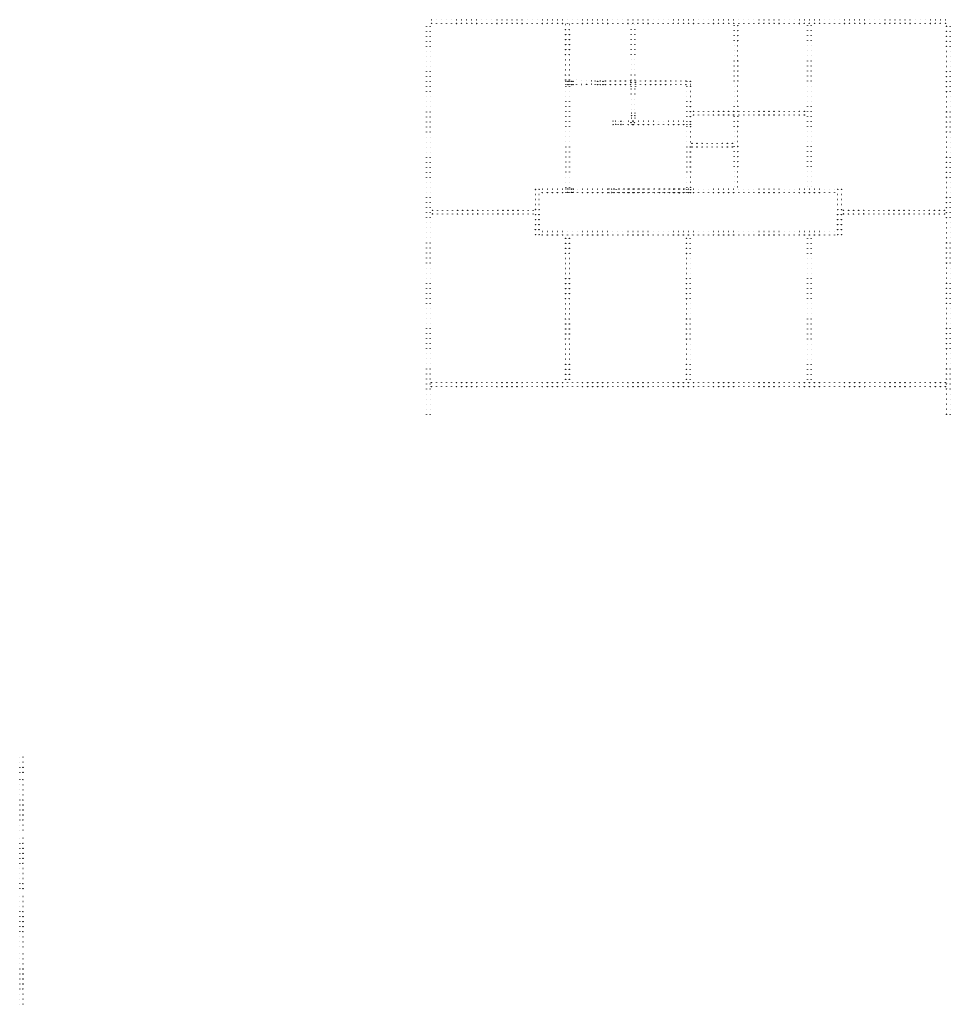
# Model space of a CAD drawing. Header units: millimetres. Extents: x 2694 to 13045, y 509 to 5574.
# Tile 13 of 13: x 8428 to 13045, y 689 to 5574. Entities that reach past the tile are written whole.
import ezdxf

# ---------------------------------------------------------------- set-up
doc = ezdxf.new("R2010")
doc.units = ezdxf.units.MM
doc.header["$LTSCALE"] = 25
doc.layers.add('BZ_P_prz', color=4, linetype='Continuous')

# ---------------------------------------------------------------- blocks, each defined once
blk = doc.blocks.new('PRET3')
blk.add_hatch(color=0).paths.add_polyline_path([(0.5, 0, 1), (-0.5, 0, 1)])
at = {"color": 0}
blk.add_circle((0, 0), 0.5, dxfattribs=at)

msp = doc.modelspace()

# ---------------------------------------------------------------- block references
at = {"layer": 'BZ_P_prz'}
for p in [(10470.44, 5573.77), (10495.44, 5573.77), (10520.44, 5573.77), (10545.44, 5573.77), (10570.44, 5573.77), (10595.44, 5573.77), (10620.44, 5573.77), (10645.44, 5573.77), (10670.44, 5573.77), (10695.44, 5573.77), (10720.44, 5573.77), (10745.44, 5573.77), (10770.44, 5573.77), (10795.44, 5573.77), (10820.44, 5573.77), (10845.44, 5573.77), (10870.44, 5573.77), (10895.44, 5573.77), (10920.44, 5573.77), (10945.44, 5573.77), (10970.44, 5573.77), (10995.44, 5573.77), (11020.44, 5573.77), (11045.44, 5573.77), (11070.44, 5573.77), (11095.44, 5573.77), (11120.44, 5573.77), (11145.44, 5573.77), (11170.44, 5573.77), (11195.44, 5573.77), (11220.44, 5573.77), (11245.44, 5573.77), (11270.44, 5573.77), (11295.44, 5573.77), (11320.44, 5573.77), (11345.44, 5573.77), (11370.44, 5573.77), (11395.44, 5573.77), (11420.44, 5573.77), (11445.44, 5573.77), (11470.44, 5573.77), (11495.44, 5573.77), (11520.44, 5573.77), (11545.44, 5573.77), (11570.44, 5573.77), (11595.44, 5573.77), (11620.44, 5573.77), (11645.44, 5573.77), (11670.44, 5573.77), (11695.44, 5573.77), (11720.44, 5573.77), (11745.44, 5573.77), (11770.44, 5573.77), (11795.44, 5573.77), (11820.44, 5573.77), (11845.44, 5573.77), (11870.44, 5573.77), (11895.44, 5573.77), (11920.44, 5573.77), (11945.44, 5573.77), (11970.44, 5573.77), (11995.44, 5573.77), (12020.44, 5573.77), (12045.44, 5573.77), (12070.44, 5573.77), (12095.44, 5573.77), (12120.44, 5573.77), (12145.44, 5573.77), (12170.44, 5573.77), (12195.44, 5573.77), (12220.44, 5573.77), (12245.44, 5573.77), (12270.44, 5573.77), (12295.44, 5573.77), (12320.44, 5573.77), (12345.44, 5573.77), (12370.44, 5573.77), (12395.44, 5573.77), (12420.44, 5573.77), (12445.44, 5573.77), (12470.44, 5573.77), (12495.44, 5573.77), (12520.44, 5573.77), (12545.44, 5573.77), (12570.44, 5573.77), (12595.44, 5573.77), (12620.44, 5573.77), (12645.44, 5573.77), (12670.44, 5573.77), (12695.44, 5573.77), (12720.44, 5573.77), (12745.44, 5573.77), (12770.44, 5573.77), (12795.44, 5573.77), (12820.44, 5573.77), (12845.44, 5573.77), (12870.44, 5573.77), (12895.44, 5573.77), (12920.44, 5573.77), (12945.44, 5573.77), (12970.44, 5573.77), (12995.44, 5573.77), (13020.44, 5573.77), (10446.44, 5541.77), (10464.44, 5541.77), (10470.44, 5555.77), (10495.44, 5555.77), (10520.44, 5555.77), (10545.44, 5555.77), (10570.44, 5555.77), (10595.44, 5555.77), (10620.44, 5555.77), (10645.44, 5555.77), (10670.44, 5555.77), (10695.44, 5555.77), (10720.44, 5555.77), (10745.44, 5555.77), (10770.44, 5555.77), (10795.44, 5555.77), (10820.44, 5555.77), (10845.44, 5555.77), (10870.44, 5555.77), (10895.44, 5555.77), (10920.44, 5555.77), (10945.44, 5555.77), (10970.44, 5555.77), (10995.44, 5555.77), (11020.44, 5555.77), (11045.44, 5555.77), (11070.44, 5555.77), (11095.44, 5555.77), (11120.44, 5555.77), (11136.45, 5550.27), (11136.45, 5525.27), (11145.44, 5555.77), (11154.44, 5550.27), (11154.44, 5525.27), (11170.44, 5555.77), (11195.44, 5555.77), (11220.44, 5555.77), (11245.44, 5555.77), (11270.44, 5555.77), (11295.44, 5555.77), (11320.44, 5555.77), (11345.44, 5555.77), (11370.44, 5555.77), (11395.44, 5555.77), (11420.44, 5555.77), (11445.44, 5555.77), (11461.44, 5550.27), (11461.44, 5525.27), (11470.44, 5555.77), (11479.44, 5550.27), (11479.44, 5525.27), (11495.44, 5555.77), (11520.44, 5555.77), (11545.44, 5555.77), (11570.44, 5555.77), (11595.44, 5555.77), (11620.44, 5555.77), (11645.44, 5555.77), (11670.44, 5555.77), (11695.44, 5555.77), (11720.44, 5555.77), (11745.44, 5555.77), (11770.44, 5555.77), (11795.44, 5555.77), (11820.44, 5555.77), (11845.44, 5555.77), (11870.44, 5555.77), (11895.44, 5555.77), (11920.44, 5555.77), (11945.44, 5555.77), (11970.44, 5555.77), (11972.44, 5544.77), (11972.44, 5519.77), (11990.44, 5544.77), (11990.44, 5519.77), (11995.44, 5555.77), (12020.44, 5555.77), (12045.44, 5555.77), (12070.44, 5555.77), (12095.44, 5555.77), (12120.44, 5555.77), (12145.44, 5555.77), (12170.44, 5555.77), (12195.44, 5555.77), (12220.44, 5555.77), (12245.44, 5555.77), (12270.44, 5555.77), (12295.44, 5555.77), (12320.44, 5555.77), (12336.44, 5544.77), (12336.44, 5519.77), (12345.44, 5555.77), (12354.44, 5544.77), (12354.44, 5519.77), (12370.44, 5555.77), (12395.44, 5555.77), (12420.44, 5555.77), (12445.44, 5555.77), (12470.44, 5555.77), (12495.44, 5555.77), (12520.44, 5555.77), (12545.44, 5555.77), (12570.44, 5555.77), (12595.44, 5555.77), (12620.44, 5555.77), (12645.44, 5555.77), (12670.44, 5555.77), (12695.44, 5555.77), (12720.44, 5555.77), (12745.44, 5555.77), (12770.44, 5555.77), (12795.44, 5555.77), (12820.44, 5555.77), (12845.44, 5555.77), (12870.44, 5555.77), (12895.44, 5555.77), (12920.44, 5555.77), (12945.44, 5555.77), (12970.44, 5555.77), (12995.44, 5555.77), (13020.44, 5555.77), (13026.44, 5541.77), (13044.44, 5541.77), (10446.44, 5516.77), (10446.44, 5491.77), (10464.44, 5516.77), (10464.44, 5491.77), (11136.45, 5500.27), (11136.45, 5475.27), (11154.44, 5500.27), (11154.44, 5475.27), (11461.44, 5500.27), (11461.44, 5475.27), (11479.44, 5500.27), (11479.44, 5475.27), (11972.44, 5494.77), (11990.44, 5494.77), (12336.44, 5494.77), (12354.44, 5494.77), (13026.44, 5516.77), (13026.44, 5491.77), (13044.44, 5516.77), (13044.44, 5491.77), (10446.44, 5466.77), (10446.44, 5441.77), (10464.44, 5466.77), (10464.44, 5441.77), (11136.45, 5450.27), (11136.45, 5425.27), (11154.44, 5450.27), (11154.44, 5425.27), (11461.44, 5450.27), (11461.44, 5425.27), (11479.44, 5450.27), (11479.44, 5425.27), (11972.44, 5469.77), (11972.44, 5444.77), (11990.44, 5469.77), (11990.44, 5444.77), (12336.44, 5469.77), (12336.44, 5444.77), (12354.44, 5469.77), (12354.44, 5444.77), (13026.44, 5466.77), (13026.44, 5441.77), (13044.44, 5466.77), (13044.44, 5441.77), (10446.44, 5416.77), (10446.44, 5391.77), (10464.44, 5416.77), (10464.44, 5391.77), (11136.45, 5400.27), (11136.45, 5375.27), (11154.44, 5400.27), (11154.44, 5375.27), (11461.44, 5400.27), (11461.44, 5375.27), (11479.44, 5400.27), (11479.44, 5375.27), (11972.44, 5419.77), (11972.44, 5394.77), (11990.44, 5419.77), (11990.44, 5394.77), (12336.44, 5419.77), (12336.44, 5394.77), (12354.44, 5419.77), (12354.44, 5394.77), (13026.44, 5416.77), (13026.44, 5391.77), (13044.44, 5416.77), (13044.44, 5391.77), (10446.44, 5366.77), (10446.44, 5341.77), (10464.44, 5366.77), (10464.44, 5341.77), (11136.45, 5350.27), (11136.45, 5325.27), (11154.44, 5350.27), (11154.44, 5325.27), (11461.44, 5350.27), (11461.44, 5325.27), (11479.44, 5350.27), (11479.44, 5325.27), (11972.44, 5369.77), (11972.44, 5344.77), (11990.44, 5369.77), (11990.44, 5344.77), (12336.44, 5369.77), (12336.44, 5344.77), (12354.44, 5369.77), (12354.44, 5344.77), (13026.44, 5366.77), (13026.44, 5341.77), (13044.44, 5366.77), (13044.44, 5341.77), (10446.44, 5316.77), (10446.44, 5291.77), (10464.44, 5316.77), (10464.44, 5291.77), (11136.45, 5300.27), (11136.45, 5275.27), (11154.44, 5300.27), (11154.44, 5275.27), (11188.7, 5276.07), (11461.44, 5300.27), (11461.44, 5275.27), (11479.44, 5300.27), (11479.44, 5275.27), (11972.44, 5319.77), (11972.44, 5294.77), (11990.44, 5319.77), (11990.44, 5294.77), (12336.44, 5319.77), (12336.44, 5294.77), (12354.44, 5319.77), (12354.44, 5294.77), (13026.44, 5316.77), (13026.44, 5291.77), (13044.44, 5316.77), (13044.44, 5291.77), (10446.44, 5266.77), (10446.44, 5241.77), (10464.44, 5266.77), (10464.44, 5241.77), (11190.61, 5252.11), (11213.64, 5274.43), (11215.6, 5252.78), (11238.59, 5272.79), (11240.59, 5253.44), (11263.54, 5271.15), (11265.58, 5254.11), (11461.44, 5230.27), (11479.44, 5230.27), (11972.44, 5269.77), (11972.44, 5244.77), (11990.44, 5269.77), (11990.44, 5244.77), (12336.44, 5269.77), (12336.44, 5244.77), (12354.44, 5269.77), (12354.44, 5244.77), (13026.44, 5266.77), (13026.44, 5241.77), (13044.44, 5266.77), (13044.44, 5241.77), (10446.44, 5216.77), (10446.44, 5191.77), (10464.44, 5216.77), (10464.44, 5191.77), (11461.44, 5205.27), (11461.44, 5180.27), (11479.44, 5205.27), (11479.44, 5180.27), (11972.44, 5219.77), (11972.44, 5194.77), (11990.44, 5219.77), (11990.44, 5194.77), (12336.44, 5219.77), (12336.44, 5194.77), (12354.44, 5219.77), (12354.44, 5194.77), (13026.44, 5216.77), (13026.44, 5191.77), (13044.44, 5216.77), (13044.44, 5191.77), (10446.44, 5166.77), (10446.44, 5141.77), (10464.44, 5166.77), (10464.44, 5141.77), (11461.44, 5155.27), (11461.44, 5130.27), (11479.44, 5155.27), (11479.44, 5130.27), (11972.44, 5169.77), (11972.44, 5144.77), (11990.44, 5169.77), (11990.44, 5144.77), (12336.44, 5169.77), (12336.44, 5144.77), (12354.44, 5169.77), (12354.44, 5144.77), (13026.44, 5166.77), (13026.44, 5141.77), (13044.44, 5166.77), (13044.44, 5141.77), (10446.44, 5116.77), (10446.44, 5091.77), (10464.44, 5116.77), (10464.44, 5091.77), (11770.44, 5119.77), (11770.44, 5101.77), (11795.44, 5119.77), (11795.44, 5101.77), (11820.44, 5119.77), (11820.44, 5101.77), (11845.44, 5119.77), (11845.44, 5101.77), (11870.44, 5119.77), (11870.44, 5101.77), (11895.44, 5119.77), (11895.44, 5101.77), (11920.44, 5119.77), (11920.44, 5101.77), (11945.44, 5119.77), (11945.44, 5101.77), (11970.44, 5119.77), (11970.44, 5101.77), (11972.44, 5119.77), (11972.44, 5094.77), (11990.44, 5119.77), (11990.44, 5094.77), (11995.44, 5119.77), (11995.44, 5101.77), (12020.44, 5119.77), (12020.44, 5101.77), (12045.44, 5119.77), (12045.44, 5101.77), (12070.44, 5119.77), (12070.44, 5101.77), (12095.44, 5119.77), (12095.44, 5101.77), (12120.44, 5119.77), (12120.44, 5101.77), (12145.44, 5119.77), (12145.44, 5101.77), (12170.44, 5119.77), (12170.44, 5101.77), (12195.44, 5119.77), (12195.44, 5101.77), (12220.44, 5119.77), (12220.44, 5101.77), (12245.44, 5119.77), (12245.44, 5101.77), (12270.44, 5119.77), (12270.44, 5101.77), (12295.44, 5119.77), (12295.44, 5101.77), (12320.44, 5119.77), (12320.44, 5101.77), (12336.44, 5119.77), (12336.44, 5094.77), (12354.44, 5119.77), (12354.44, 5094.77), (13026.44, 5116.77), (13026.44, 5091.77), (13044.44, 5116.77), (13044.44, 5091.77), (10446.44, 5066.77), (10446.44, 5041.77), (10464.44, 5066.77), (10464.44, 5041.77), (11972.44, 5069.77), (11972.44, 5044.77), (11990.44, 5069.77), (11990.44, 5044.77), (12336.44, 5069.77), (12336.44, 5044.77), (12354.44, 5069.77), (12354.44, 5044.77), (13026.44, 5066.77), (13026.44, 5041.77), (13044.44, 5066.77), (13044.44, 5041.77), (10446.44, 5016.77), (10446.44, 4991.77), (10464.44, 5016.77), (10464.44, 4991.77), (11972.44, 5019.77), (11972.44, 4994.77), (11990.44, 5019.77), (11990.44, 4994.77), (12336.44, 5019.77), (12336.44, 4994.77), (12354.44, 5019.77), (12354.44, 4994.77), (13026.44, 5016.77), (13026.44, 4991.77), (13044.44, 5016.77), (13044.44, 4991.77), (10446.44, 4966.77), (10446.44, 4941.77), (10464.44, 4966.77), (10464.44, 4941.77), (11763.44, 4960.77), (11763.44, 4942.77), (11788.44, 4960.77), (11788.44, 4942.77), (11813.44, 4960.77), (11813.44, 4942.77), (11838.44, 4960.77), (11838.44, 4942.77), (11863.44, 4960.77), (11863.44, 4942.77), (11888.44, 4960.77), (11888.44, 4942.77), (11913.44, 4960.77), (11913.44, 4942.77), (11938.44, 4960.77), (11938.44, 4942.77), (11963.44, 4960.77), (11963.44, 4942.77), (11972.44, 4969.77), (11972.44, 4944.77), (11990.44, 4969.77), (11990.44, 4944.77), (12336.44, 4969.77), (12336.44, 4944.77), (12354.44, 4969.77), (12354.44, 4944.77), (13026.44, 4966.77), (13026.44, 4941.77), (13044.44, 4966.77), (13044.44, 4941.77), (10446.44, 4916.77), (10446.44, 4891.77), (10464.44, 4916.77), (10464.44, 4891.77), (11972.44, 4919.77), (11972.44, 4894.77), (11990.44, 4919.77), (11990.44, 4894.77), (12336.44, 4919.77), (12336.44, 4894.77), (12354.44, 4919.77), (12354.44, 4894.77), (13026.44, 4916.77), (13026.44, 4891.77), (13044.44, 4916.77), (13044.44, 4891.77), (10446.44, 4866.77), (10446.44, 4841.77), (10464.44, 4866.77), (10464.44, 4841.77), (11972.44, 4869.77), (11972.44, 4844.77), (11990.44, 4869.77), (11990.44, 4844.77), (12336.44, 4869.77), (12336.44, 4844.77), (12354.44, 4869.77), (12354.44, 4844.77), (13026.44, 4866.77), (13026.44, 4841.77), (13044.44, 4866.77), (13044.44, 4841.77), (10446.44, 4816.77), (10446.44, 4791.77), (10464.44, 4816.77), (10464.44, 4791.77), (11972.44, 4819.77), (11972.44, 4794.77), (11990.44, 4819.77), (11990.44, 4794.77), (12336.44, 4819.77), (12336.44, 4794.77), (12354.44, 4819.77), (12354.44, 4794.77), (13026.44, 4816.77), (13026.44, 4791.77), (13044.44, 4816.77), (13044.44, 4791.77), (10446.44, 4766.77), (10446.44, 4741.77), (10464.44, 4766.77), (10464.44, 4741.77), (11972.44, 4769.77), (11972.44, 4744.77), (11990.44, 4769.77), (11990.44, 4744.77), (12336.44, 4769.77), (12336.44, 4744.77), (12354.44, 4769.77), (12354.44, 4744.77), (13026.44, 4766.77), (13026.44, 4741.77), (13044.44, 4766.77), (13044.44, 4741.77), (10446.44, 4716.77), (10446.44, 4691.77), (10464.44, 4716.77), (10464.44, 4691.77), (10986.48, 4707.27), (10986.49, 4732.27), (11004.44, 4732.27), (11004.44, 4707.27), (11020.44, 4733.77), (11020.44, 4715.77), (11045.44, 4733.77), (11045.44, 4715.77), (11070.44, 4733.77), (11070.44, 4715.77), (11095.44, 4733.77), (11095.44, 4715.77), (11120.44, 4733.77), (11120.44, 4715.77), (11145.44, 4733.77), (11145.44, 4715.77), (11170.44, 4733.77), (11170.44, 4715.77), (11195.44, 4733.77), (11195.44, 4715.77), (11220.44, 4733.77), (11220.44, 4715.77), (11245.44, 4733.77), (11245.44, 4715.77), (11270.44, 4733.77), (11270.44, 4715.77), (11295.44, 4733.77), (11295.44, 4715.77), (11320.44, 4733.77), (11320.44, 4715.77), (11345.44, 4733.77), (11345.44, 4715.77), (11370.44, 4733.77), (11370.44, 4715.77), (11395.44, 4733.77), (11395.44, 4715.77), (11420.44, 4733.77), (11420.44, 4715.77), (11445.44, 4733.77), (11445.44, 4715.77), (11470.44, 4733.77), (11470.44, 4715.77), (11495.44, 4733.77), (11495.44, 4715.77), (11520.44, 4733.77), (11520.44, 4715.77), (11545.44, 4733.77), (11545.44, 4715.77), (11570.44, 4733.77), (11570.44, 4715.77), (11595.44, 4733.77), (11595.44, 4715.77), (11620.44, 4733.77), (11620.44, 4715.77), (11645.44, 4733.77), (11645.44, 4715.77), (11670.44, 4733.77), (11670.44, 4715.77), (11695.44, 4733.77), (11695.44, 4715.77), (11720.44, 4733.77), (11720.44, 4715.77), (11745.44, 4733.77), (11745.44, 4715.77), (11770.44, 4733.77), (11770.44, 4715.77), (11795.44, 4733.77), (11795.44, 4715.77), (11820.44, 4733.77), (11820.44, 4715.77), (11845.44, 4733.77), (11845.44, 4715.77), (11870.44, 4733.77), (11870.44, 4715.77), (11895.44, 4733.77), (11895.44, 4715.77), (11920.44, 4733.77), (11920.44, 4715.77), (11945.44, 4733.77), (11945.44, 4715.77), (11970.44, 4733.77), (11970.44, 4715.77), (11995.44, 4733.77), (11995.44, 4715.77), (12020.44, 4733.77), (12020.44, 4715.77), (12045.44, 4733.77), (12045.44, 4715.77), (12070.44, 4733.77), (12070.44, 4715.77), (12095.44, 4733.77), (12095.44, 4715.77), (12120.44, 4733.77), (12120.44, 4715.77), (12145.44, 4733.77), (12145.44, 4715.77), (12170.44, 4733.77), (12170.44, 4715.77), (12195.44, 4733.77), (12195.44, 4715.77), (12220.44, 4733.77), (12220.44, 4715.77), (12245.44, 4733.77), (12245.44, 4715.77), (12270.44, 4733.77), (12270.44, 4715.77), (12295.44, 4733.77), (12295.44, 4715.77), (12320.44, 4733.77), (12320.44, 4715.77), (12345.44, 4733.77), (12345.44, 4715.77), (12370.44, 4733.77), (12370.44, 4715.77), (12395.44, 4733.77), (12395.44, 4715.77), (12420.44, 4733.77), (12420.44, 4715.77), (12445.44, 4733.77), (12445.44, 4715.77), (12470.44, 4733.77), (12470.44, 4715.77), (12486.44, 4732.27), (12486.44, 4707.27), (12504.44, 4732.27), (12504.44, 4707.27), (13026.44, 4716.77), (13026.44, 4691.77), (13044.44, 4716.77), (13044.44, 4691.77), (10446.44, 4666.77), (10446.44, 4641.77), (10464.44, 4666.77), (10464.44, 4641.77), (10986.47, 4657.27), (10986.48, 4682.27), (11004.44, 4682.27), (11004.44, 4657.27), (12486.44, 4682.27), (12486.44, 4657.27), (12504.44, 4682.27), (12504.44, 4657.27), (13026.44, 4666.77), (13026.44, 4641.77), (13044.44, 4666.77), (13044.44, 4641.77), (10446.44, 4616.77), (10446.44, 4591.77), (10464.44, 4616.77), (10464.44, 4591.77), (10475.44, 4628.77), (10475.44, 4610.77), (10500.44, 4628.77), (10500.44, 4610.77), (10525.44, 4628.77), (10525.44, 4610.77), (10550.44, 4628.77), (10550.44, 4610.77), (10575.44, 4628.77), (10575.44, 4610.77), (10600.44, 4628.77), (10600.44, 4610.77), (10625.44, 4628.77), (10625.44, 4610.77), (10650.44, 4628.77), (10650.44, 4610.77), (10675.44, 4628.77), (10675.44, 4610.77), (10700.44, 4628.77), (10700.44, 4610.77), (10725.44, 4628.77), (10725.44, 4610.77), (10750.44, 4628.77), (10750.44, 4610.77), (10775.44, 4628.77), (10775.44, 4610.77), (10800.44, 4628.77), (10800.44, 4610.77), (10825.44, 4628.77), (10825.44, 4610.77), (10850.44, 4628.77), (10850.44, 4610.77), (10875.44, 4628.77), (10875.44, 4610.77), (10900.44, 4628.77), (10900.44, 4610.77), (10925.44, 4628.77), (10925.44, 4610.77), (10950.44, 4628.77), (10950.44, 4610.77), (10975.44, 4628.77), (10975.44, 4610.77), (10986.46, 4607.27), (10986.47, 4632.27), (11004.44, 4632.27), (11004.44, 4607.27), (12486.44, 4632.27), (12486.44, 4607.27), (12504.44, 4632.27), (12504.44, 4607.27), (12515.44, 4628.77), (12515.44, 4610.77), (12540.44, 4628.77), (12540.44, 4610.77), (12565.44, 4628.77), (12565.44, 4610.77), (12590.44, 4628.77), (12590.44, 4610.77), (12615.44, 4628.77), (12615.44, 4610.77), (12640.44, 4628.77), (12640.44, 4610.77), (12665.44, 4628.77), (12665.44, 4610.77), (12690.44, 4628.77), (12690.44, 4610.77), (12715.44, 4628.77), (12715.44, 4610.77), (12740.44, 4628.77), (12740.44, 4610.77), (12765.44, 4628.77), (12765.44, 4610.77), (12790.44, 4628.77), (12790.44, 4610.77), (12815.44, 4628.77), (12815.44, 4610.77), (12840.44, 4628.77), (12840.44, 4610.77), (12865.44, 4628.77), (12865.44, 4610.77), (12890.44, 4628.77), (12890.44, 4610.77), (12915.44, 4628.77), (12915.44, 4610.77), (12940.44, 4628.77), (12940.44, 4610.77), (12965.44, 4628.77), (12965.44, 4610.77), (12990.44, 4628.77), (12990.44, 4610.77), (13015.44, 4628.77), (13015.44, 4610.77), (13026.44, 4616.77), (13026.44, 4591.77), (13044.44, 4616.77), (13044.44, 4591.77), (10446.44, 4566.77), (10464.44, 4566.77), (10986.46, 4582.27), (10986.46, 4557.27), (11004.44, 4582.27), (11004.44, 4557.27), (12486.44, 4582.27), (12486.44, 4557.27), (12504.44, 4582.27), (12504.44, 4557.27), (13026.44, 4566.77), (13044.44, 4566.77), (10446.44, 4541.77), (10446.44, 4516.77), (10464.44, 4541.77), (10464.44, 4516.77), (10986.45, 4532.27), (10986.45, 4507.27), (11004.44, 4532.27), (11004.44, 4507.27), (11020.44, 4523.77), (11020.44, 4505.77), (11045.44, 4523.77), (11045.44, 4505.77), (11070.44, 4523.77), (11070.44, 4505.77), (11095.44, 4523.77), (11095.44, 4505.77), (11120.44, 4523.77), (11120.44, 4505.77), (11145.44, 4523.77), (11145.44, 4505.77), (11170.44, 4523.77), (11170.44, 4505.77), (11195.44, 4523.77), (11195.44, 4505.77), (11220.44, 4523.77), (11220.44, 4505.77), (11245.44, 4523.77), (11245.44, 4505.77), (11270.44, 4523.77), (11270.44, 4505.77), (11295.44, 4523.77), (11295.44, 4505.77), (11320.44, 4523.77), (11320.44, 4505.77), (11345.44, 4523.77), (11345.44, 4505.77), (11370.44, 4523.77), (11370.44, 4505.77), (11395.44, 4523.77), (11395.44, 4505.77), (11420.44, 4523.77), (11420.44, 4505.77), (11445.44, 4523.77), (11445.44, 4505.77), (11470.44, 4523.77), (11470.44, 4505.77), (11495.44, 4523.77), (11495.44, 4505.77), (11520.44, 4523.77), (11520.44, 4505.77), (11545.44, 4523.77), (11545.44, 4505.77), (11570.44, 4523.77), (11570.44, 4505.77), (11595.44, 4523.77), (11595.44, 4505.77), (11620.44, 4523.77), (11620.44, 4505.77), (11645.44, 4523.77), (11645.44, 4505.77), (11670.44, 4523.77), (11670.44, 4505.77), (11695.44, 4523.77), (11695.44, 4505.77), (11720.44, 4523.77), (11720.44, 4505.77), (11745.44, 4523.77), (11745.44, 4505.77), (11770.44, 4523.77), (11770.44, 4505.77), (11795.44, 4523.77), (11795.44, 4505.77), (11820.44, 4523.77), (11820.44, 4505.77), (11845.44, 4523.77), (11845.44, 4505.77), (11870.44, 4523.77), (11870.44, 4505.77), (11895.44, 4523.77), (11895.44, 4505.77), (11920.44, 4523.77), (11920.44, 4505.77), (11945.44, 4523.77), (11945.44, 4505.77), (11970.44, 4523.77), (11970.44, 4505.77), (11995.44, 4523.77), (11995.44, 4505.77), (12020.44, 4523.77), (12020.44, 4505.77), (12045.44, 4523.77), (12045.44, 4505.77), (12070.44, 4523.77), (12070.44, 4505.77), (12095.44, 4523.77), (12095.44, 4505.77), (12120.44, 4523.77), (12120.44, 4505.77), (12145.44, 4523.77), (12145.44, 4505.77), (12170.44, 4523.77), (12170.44, 4505.77), (12195.44, 4523.77), (12195.44, 4505.77), (12220.44, 4523.77), (12220.44, 4505.77), (12245.44, 4523.77), (12245.44, 4505.77), (12270.44, 4523.77), (12270.44, 4505.77), (12295.44, 4523.77), (12295.44, 4505.77), (12320.44, 4523.77), (12320.44, 4505.77), (12345.44, 4523.77), (12345.44, 4505.77), (12370.44, 4523.77), (12370.44, 4505.77), (12395.44, 4523.77), (12395.44, 4505.77), (12420.44, 4523.77), (12420.44, 4505.77), (12445.44, 4523.77), (12445.44, 4505.77), (12470.44, 4523.77), (12470.44, 4505.77), (12486.44, 4532.27), (12486.44, 4507.27), (12504.44, 4532.27), (12504.44, 4507.27), (13026.44, 4541.77), (13026.44, 4516.77), (13044.44, 4541.77), (13044.44, 4516.77), (10446.44, 4491.77), (10446.44, 4466.77), (10464.44, 4491.77), (10464.44, 4466.77), (11136.44, 4489.77), (11136.44, 4464.77), (11154.44, 4489.77), (11154.44, 4464.77), (11736.44, 4489.77), (11736.44, 4464.77), (11754.44, 4489.77), (11754.44, 4464.77), (12336.44, 4489.77), (12336.44, 4464.77), (12354.44, 4489.77), (12354.44, 4464.77), (13026.44, 4491.77), (13026.44, 4466.77), (13044.44, 4491.77), (13044.44, 4466.77), (10446.44, 4441.77), (10446.44, 4416.77), (10464.44, 4441.77), (10464.44, 4416.77), (11136.44, 4439.77), (11136.44, 4414.77), (11154.44, 4439.77), (11154.44, 4414.77), (11736.44, 4439.77), (11736.44, 4414.77), (11754.44, 4439.77), (11754.44, 4414.77), (12336.44, 4439.77), (12336.44, 4414.77), (12354.44, 4439.77), (12354.44, 4414.77), (13026.44, 4441.77), (13026.44, 4416.77), (13044.44, 4441.77), (13044.44, 4416.77), (10446.44, 4391.77), (10446.44, 4366.77), (10464.44, 4391.77), (10464.44, 4366.77), (11136.44, 4389.77), (11136.44, 4364.77), (11154.44, 4389.77), (11154.44, 4364.77), (11736.44, 4389.77), (11736.44, 4364.77), (11754.44, 4389.77), (11754.44, 4364.77), (12336.44, 4389.77), (12336.44, 4364.77), (12354.44, 4389.77), (12354.44, 4364.77), (13026.44, 4391.77), (13026.44, 4366.77), (13044.44, 4391.77), (13044.44, 4366.77), (10446.44, 4341.77), (10446.44, 4316.77), (10464.44, 4341.77), (10464.44, 4316.77), (11136.44, 4339.77), (11136.44, 4314.77), (11154.44, 4339.77), (11154.44, 4314.77), (11736.44, 4339.77), (11736.44, 4314.77), (11754.44, 4339.77), (11754.44, 4314.77), (12336.44, 4339.77), (12336.44, 4314.77), (12354.44, 4339.77), (12354.44, 4314.77), (13026.44, 4341.77), (13026.44, 4316.77), (13044.44, 4341.77), (13044.44, 4316.77), (10446.44, 4291.77), (10446.44, 4266.77), (10464.44, 4291.77), (10464.44, 4266.77), (11136.44, 4289.77), (11136.44, 4264.77), (11154.44, 4289.77), (11154.44, 4264.77), (11736.44, 4289.77), (11736.44, 4264.77), (11754.44, 4289.77), (11754.44, 4264.77), (12336.44, 4289.77), (12336.44, 4264.77), (12354.44, 4289.77), (12354.44, 4264.77), (13026.44, 4291.77), (13026.44, 4266.77), (13044.44, 4291.77), (13044.44, 4266.77), (10446.44, 4241.77), (10446.44, 4216.77), (10464.44, 4241.77), (10464.44, 4216.77), (11136.44, 4239.77), (11136.44, 4214.77), (11154.44, 4239.77), (11154.44, 4214.77), (11736.44, 4239.77), (11736.44, 4214.77), (11754.44, 4239.77), (11754.44, 4214.77), (12336.44, 4239.77), (12336.44, 4214.77), (12354.44, 4239.77), (12354.44, 4214.77), (13026.44, 4241.77), (13026.44, 4216.77), (13044.44, 4241.77), (13044.44, 4216.77), (10446.44, 4191.77), (10446.44, 4166.77), (10464.44, 4191.77), (10464.44, 4166.77), (11136.44, 4189.77), (11136.44, 4164.77), (11154.44, 4189.77), (11154.44, 4164.77), (11736.44, 4189.77), (11736.44, 4164.77), (11754.44, 4189.77), (11754.44, 4164.77), (12336.44, 4189.77), (12336.44, 4164.77), (12354.44, 4189.77), (12354.44, 4164.77), (13026.44, 4191.77), (13026.44, 4166.77), (13044.44, 4191.77), (13044.44, 4166.77), (10446.44, 4141.77), (10446.44, 4116.77), (10464.44, 4141.77), (10464.44, 4116.77), (11136.44, 4139.77), (11136.44, 4114.77), (11154.44, 4139.77), (11154.44, 4114.77), (11736.44, 4139.77), (11736.44, 4114.77), (11754.44, 4139.77), (11754.44, 4114.77), (12336.44, 4139.77), (12336.44, 4114.77), (12354.44, 4139.77), (12354.44, 4114.77), (13026.44, 4141.77), (13026.44, 4116.77), (13044.44, 4141.77), (13044.44, 4116.77), (10446.44, 4091.77), (10446.44, 4066.77), (10464.44, 4091.77), (10464.44, 4066.77), (11136.44, 4089.77), (11136.44, 4064.77), (11154.44, 4089.77), (11154.44, 4064.77), (11736.44, 4089.77), (11736.44, 4064.77), (11754.44, 4089.77), (11754.44, 4064.77), (12336.44, 4089.77), (12336.44, 4064.77), (12354.44, 4089.77), (12354.44, 4064.77), (13026.44, 4091.77), (13026.44, 4066.77), (13044.44, 4091.77), (13044.44, 4066.77), (10446.44, 4041.77), (10446.44, 4016.77), (10464.44, 4041.77), (10464.44, 4016.77), (11136.44, 4039.77), (11136.44, 4014.77), (11154.44, 4039.77), (11154.44, 4014.77), (11736.44, 4039.77), (11736.44, 4014.77), (11754.44, 4039.77), (11754.44, 4014.77), (12336.44, 4039.77), (12336.44, 4014.77), (12354.44, 4039.77), (12354.44, 4014.77), (13026.44, 4041.77), (13026.44, 4016.77), (13044.44, 4041.77), (13044.44, 4016.77), (10446.44, 3991.77), (10446.44, 3966.77), (10464.44, 3991.77), (10464.44, 3966.77), (11136.44, 3989.77), (11136.44, 3964.77), (11154.44, 3989.77), (11154.44, 3964.77), (11736.44, 3989.77), (11736.44, 3964.77), (11754.44, 3989.77), (11754.44, 3964.77), (12336.44, 3989.77), (12336.44, 3964.77), (12354.44, 3989.77), (12354.44, 3964.77), (13026.44, 3991.77), (13026.44, 3966.77), (13044.44, 3991.77), (13044.44, 3966.77), (10446.44, 3941.77), (10446.44, 3916.77), (10464.44, 3941.77), (10464.44, 3916.77), (11136.44, 3939.77), (11136.44, 3914.77), (11154.44, 3939.77), (11154.44, 3914.77), (11736.44, 3939.77), (11736.44, 3914.77), (11754.44, 3939.77), (11754.44, 3914.77), (12336.44, 3939.77), (12336.44, 3914.77), (12354.44, 3939.77), (12354.44, 3914.77), (13026.44, 3941.77), (13026.44, 3916.77), (13044.44, 3941.77), (13044.44, 3916.77), (10446.44, 3891.77), (10446.44, 3866.77), (10464.44, 3891.77), (10464.44, 3866.77), (11136.44, 3889.77), (11136.44, 3864.77), (11154.44, 3889.77), (11154.44, 3864.77), (11736.44, 3889.77), (11736.44, 3864.77), (11754.44, 3889.77), (11754.44, 3864.77), (12336.44, 3889.77), (12336.44, 3864.77), (12354.44, 3889.77), (12354.44, 3864.77), (13026.44, 3891.77), (13026.44, 3866.77), (13044.44, 3891.77), (13044.44, 3866.77), (10446.44, 3841.77), (10446.44, 3816.77), (10464.44, 3841.77), (10464.44, 3816.77), (11136.44, 3839.77), (11136.44, 3814.77), (11154.44, 3839.77), (11154.44, 3814.77), (11736.44, 3839.77), (11736.44, 3814.77), (11754.44, 3839.77), (11754.44, 3814.77), (12336.44, 3839.77), (12336.44, 3814.77), (12354.44, 3839.77), (12354.44, 3814.77), (13026.44, 3841.77), (13026.44, 3816.77), (13044.44, 3841.77), (13044.44, 3816.77), (10446.44, 3791.77), (10446.44, 3766.77), (10464.44, 3791.77), (10464.44, 3766.77), (10470.44, 3773.77), (10495.44, 3773.77), (10520.44, 3773.77), (10545.44, 3773.77), (10570.44, 3773.77), (10595.44, 3773.77), (10620.44, 3773.77), (10645.44, 3773.77), (10670.44, 3773.77), (10695.44, 3773.77), (10720.44, 3773.77), (10745.44, 3773.77), (10770.44, 3773.77), (10795.44, 3773.77), (10820.44, 3773.77), (10845.44, 3773.77), (10870.44, 3773.77), (10895.44, 3773.77), (10920.44, 3773.77), (10945.44, 3773.77), (10970.44, 3773.77), (10995.44, 3773.77), (11020.44, 3773.77), (11045.44, 3773.77), (11070.44, 3773.77), (11095.44, 3773.77), (11120.44, 3773.77), (11136.44, 3789.77), (11145.44, 3773.77), (11154.44, 3789.77), (11170.44, 3773.77), (11195.44, 3773.77), (11220.44, 3773.77), (11245.44, 3773.77), (11270.44, 3773.77), (11295.44, 3773.77), (11320.44, 3773.77), (11345.44, 3773.77), (11370.44, 3773.77), (11395.44, 3773.77), (11420.44, 3773.77), (11445.44, 3773.77), (11470.44, 3773.77), (11495.44, 3773.77), (11520.44, 3773.77), (11545.44, 3773.77), (11570.44, 3773.77), (11595.44, 3773.77), (11620.44, 3773.77), (11645.44, 3773.77), (11670.44, 3773.77), (11695.44, 3773.77), (11720.44, 3773.77), (11736.44, 3789.77), (11745.44, 3773.77), (11754.44, 3789.77), (11770.44, 3773.77), (11795.44, 3773.77), (11820.44, 3773.77), (11845.44, 3773.77), (11870.44, 3773.77), (11895.44, 3773.77), (11920.44, 3773.77), (11945.44, 3773.77), (11970.44, 3773.77), (11995.44, 3773.77), (12020.44, 3773.77), (12045.44, 3773.77), (12070.44, 3773.77), (12095.44, 3773.77), (12120.44, 3773.77), (12145.44, 3773.77), (12170.44, 3773.77), (12195.44, 3773.77), (12220.44, 3773.77), (12245.44, 3773.77), (12270.44, 3773.77), (12295.44, 3773.77), (12320.44, 3773.77), (12336.44, 3789.77), (12345.44, 3773.77), (12354.44, 3789.77), (12370.44, 3773.77), (12395.44, 3773.77), (12420.44, 3773.77), (12445.44, 3773.77), (12470.44, 3773.77), (12495.44, 3773.77), (12520.44, 3773.77), (12545.44, 3773.77), (12570.44, 3773.77), (12595.44, 3773.77), (12620.44, 3773.77), (12645.44, 3773.77), (12670.44, 3773.77), (12695.44, 3773.77), (12720.44, 3773.77), (12745.44, 3773.77), (12770.44, 3773.77), (12795.44, 3773.77), (12820.44, 3773.77), (12845.44, 3773.77), (12870.44, 3773.77), (12895.44, 3773.77), (12920.44, 3773.77), (12945.44, 3773.77), (12970.44, 3773.77), (12995.44, 3773.77), (13020.44, 3773.77), (13026.44, 3791.77), (13026.44, 3766.77), (13044.44, 3791.77), (13044.44, 3766.77), (10446.44, 3741.77), (10446.44, 3716.77), (10464.44, 3741.77), (10464.44, 3716.77), (10470.44, 3753.37), (10495.44, 3753.37), (10520.44, 3753.37), (10545.44, 3753.37), (10570.44, 3753.37), (10595.44, 3753.37), (10620.44, 3753.37), (10645.44, 3753.37), (10670.44, 3753.37), (10695.44, 3753.37), (10720.44, 3753.37), (10745.44, 3753.37), (10770.44, 3753.37), (10795.44, 3753.37), (10820.44, 3753.37), (10845.44, 3753.37), (10870.44, 3753.37), (10895.44, 3753.37), (10920.44, 3753.37), (10945.44, 3753.37), (10970.44, 3753.37), (10995.44, 3753.37), (11020.44, 3753.37), (11045.44, 3753.37), (11070.44, 3753.37), (11095.44, 3753.37), (11120.44, 3753.37), (11145.44, 3753.37), (11170.44, 3753.37), (11195.44, 3753.37), (11220.44, 3753.37), (11245.44, 3753.37), (11270.44, 3753.37), (11295.44, 3753.37), (11320.44, 3753.37), (11345.44, 3753.37), (11370.44, 3753.37), (11395.44, 3753.37), (11420.44, 3753.37), (11445.44, 3753.37), (11470.44, 3753.37), (11495.44, 3753.37), (11520.44, 3753.37), (11545.44, 3753.37), (11570.44, 3753.37), (11595.44, 3753.37), (11620.44, 3753.37), (11645.44, 3753.37), (11670.44, 3753.37), (11695.44, 3753.37), (11720.44, 3753.37), (11745.44, 3753.37), (11770.44, 3753.37), (11795.44, 3753.37), (11820.44, 3753.37), (11845.44, 3753.37), (11870.44, 3753.37), (11895.44, 3753.37), (11920.44, 3753.37), (11945.44, 3753.37), (11970.44, 3753.37), (11995.44, 3753.37), (12020.44, 3753.37), (12045.44, 3753.37), (12070.44, 3753.37), (12095.44, 3753.37), (12120.44, 3753.37), (12145.44, 3753.37), (12170.44, 3753.37), (12195.44, 3753.37), (12220.44, 3753.37), (12245.44, 3753.37), (12270.44, 3753.37), (12295.44, 3753.37), (12320.44, 3753.37), (12345.44, 3753.37), (12370.44, 3753.37), (12395.44, 3753.37), (12420.44, 3753.37), (12445.44, 3753.37), (12470.44, 3753.37), (12495.44, 3753.37), (12520.44, 3753.37), (12545.44, 3753.37), (12570.44, 3753.37), (12595.44, 3753.37), (12620.44, 3753.37), (12645.44, 3753.37), (12670.44, 3753.37), (12695.44, 3753.37), (12720.44, 3753.37), (12745.44, 3753.37), (12770.44, 3753.37), (12795.44, 3753.37), (12820.44, 3753.37), (12845.44, 3753.37), (12870.44, 3753.37), (12895.44, 3753.37), (12920.44, 3753.37), (12945.44, 3753.37), (12970.44, 3753.37), (12995.44, 3753.37), (13020.44, 3753.37), (13026.44, 3741.77), (13026.44, 3716.77), (13044.44, 3741.77), (13044.44, 3716.77), (10446.44, 3691.77), (10446.44, 3666.77), (10464.44, 3691.77), (10464.44, 3666.77), (13026.44, 3691.77), (13026.44, 3666.77), (13044.44, 3691.77), (13044.44, 3666.77), (10446.44, 3641.77), (10446.44, 3616.77), (10464.44, 3641.77), (10464.44, 3616.77), (13026.44, 3641.77), (13026.44, 3616.77), (13044.44, 3641.77), (13044.44, 3616.77), (8428.31, 1915.44), (8443.91, 1915.44), (8428.31, 1890.44), (8428.31, 1865.44), (8443.91, 1890.44), (8443.91, 1865.44), (8428.31, 1840.44), (8443.91, 1840.44), (8428.31, 1803.44), (8428.31, 1778.44), (8443.91, 1803.44), (8443.91, 1778.44), (8428.31, 1753.44), (8428.31, 1728.44), (8443.91, 1753.44), (8443.91, 1728.44), (8428.31, 1703.44), (8428.31, 1678.44), (8443.91, 1703.44), (8443.91, 1678.44), (8428.31, 1653.44), (8428.31, 1628.44), (8443.91, 1653.44), (8443.91, 1628.44), (8428.31, 1603.44), (8428.31, 1578.44), (8443.91, 1603.44), (8443.91, 1578.44), (8428.31, 1553.44), (8443.91, 1553.44), (8428.31, 1513.44), (8428.31, 1488.44), (8443.91, 1513.44), (8443.91, 1488.44), (8428.31, 1463.44), (8428.31, 1438.44), (8443.91, 1463.44), (8443.91, 1438.44), (8428.31, 1413.44), (8428.31, 1388.44), (8443.91, 1413.44), (8443.91, 1388.44), (8428.31, 1363.44), (8428.31, 1338.44), (8443.91, 1363.44), (8443.91, 1338.44), (8428.31, 1313.44), (8428.31, 1288.44), (8443.91, 1313.44), (8443.91, 1288.44), (8428.31, 1263.44), (8428.31, 1224.44), (8443.91, 1263.44), (8443.91, 1224.44), (8428.31, 1199.44), (8428.31, 1174.44), (8443.91, 1199.44), (8443.91, 1174.44), (8428.31, 1149.44), (8428.31, 1124.44), (8443.91, 1149.44), (8443.91, 1124.44), (8428.31, 1099.44), (8428.31, 1074.44), (8443.91, 1099.44), (8443.91, 1074.44), (8428.31, 1049.44), (8443.91, 1049.44), (8428.31, 1024.44), (8428.31, 999.44), (8443.91, 1024.44), (8443.91, 999.44), (8428.31, 974.44), (8428.31, 939.94), (8443.91, 974.44), (8443.91, 939.94), (8428.31, 914.94), (8428.31, 889.94), (8443.91, 914.94), (8443.91, 889.94), (8428.31, 864.94), (8428.31, 839.94), (8443.91, 864.94), (8443.91, 839.94), (8428.31, 814.94), (8428.31, 789.94), (8443.91, 814.94), (8443.91, 789.94), (8428.31, 764.94), (8428.31, 739.94), (8443.91, 764.94), (8443.91, 739.94), (8428.31, 714.94), (8428.31, 689.94), (8443.91, 714.94), (8443.91, 689.94)]:
    msp.add_blockref('PRET3', p, dxfattribs=at)
at = {"layer": 'BZ_P_prz', "color": 6, "xscale": 1.2, "yscale": 1.2, "zscale": 1.2}
for p in [(11137.62, 5268.1), (11137.62, 5251.7), (11137.62, 5243.1), (11148.01, 5268.1), (11148.01, 5251.7), (11155.42, 5268.1), (11155.42, 5251.7), (11155.42, 5243.1), (11165.77, 5268.1), (11165.77, 5251.7), (11173.06, 5268.1), (11173.06, 5251.7), (11283.02, 5270), (11283.02, 5252.2), (11295.26, 5268.1), (11295.26, 5251.7), (11308.02, 5270), (11308.02, 5252.2), (11321.75, 5268.1), (11321.75, 5251.7), (11333.02, 5270), (11333.02, 5252.2), (11358.02, 5270), (11358.02, 5252.2), (11383.02, 5270), (11383.02, 5252.2), (11408.02, 5270), (11408.02, 5252.2), (11433.02, 5270), (11433.02, 5252.2), (11458.02, 5270), (11458.02, 5252.2), (11461.06, 5261.5), (11461.4, 5244.03), (11482.15, 5261.95), (11483.02, 5270), (11483.02, 5252.2), (11483.02, 5242.28), (11508.02, 5270), (11508.02, 5252.2), (11533.02, 5270), (11533.02, 5252.2), (11558.02, 5270), (11558.02, 5252.2), (11583.02, 5270), (11583.02, 5252.2), (11608.02, 5270), (11608.02, 5252.2), (11633.02, 5270), (11633.02, 5252.2), (11658.02, 5270), (11658.02, 5252.2), (11683.02, 5270), (11683.02, 5252.2), (11708.02, 5270), (11708.02, 5252.2), (11733.02, 5270), (11733.02, 5252.2), (11737.62, 5268.1), (11737.62, 5252.89), (11737.62, 5243.1), (11755.42, 5268.1), (11755.42, 5252.89), (11755.42, 5243.1), (11137.62, 5218.1), (11137.62, 5193.1), (11155.42, 5218.1), (11155.42, 5193.1), (11737.62, 5218.1), (11737.62, 5193.1), (11755.42, 5218.1), (11755.42, 5193.1), (11137.62, 5168.1), (11137.62, 5143.1), (11155.42, 5168.1), (11155.42, 5143.1), (11737.62, 5168.1), (11737.62, 5143.1), (11755.42, 5168.1), (11755.42, 5143.1), (11137.62, 5118.1), (11137.62, 5093.1), (11155.42, 5118.1), (11155.42, 5093.1), (11462.59, 5098.63), (11462.59, 5085.6), (11462.61, 5110.6), (11480.42, 5110.6), (11480.42, 5098.63), (11480.42, 5085.6), (11737.62, 5118.1), (11737.62, 5093.1), (11755.42, 5118.1), (11755.42, 5093.1), (11137.62, 5068.1), (11137.62, 5043.1), (11155.42, 5068.1), (11155.42, 5043.1), (11372.02, 5071), (11372.02, 5053.2), (11384.92, 5071.04), (11384.92, 5054.63), (11397.02, 5071), (11397.02, 5053.2), (11410.53, 5070.47), (11410.53, 5054.07), (11422.02, 5071), (11422.02, 5053.2), (11447.02, 5071), (11447.02, 5053.2), (11460.57, 5063.17), (11466.77, 5071), (11466.77, 5053.2), (11472.02, 5071), (11472.02, 5053.2), (11478.39, 5063.17), (11497.02, 5071), (11497.02, 5053.2), (11522.02, 5071), (11522.02, 5053.2), (11547.02, 5071), (11547.02, 5053.2), (11572.02, 5071), (11572.02, 5053.2), (11597.02, 5071), (11597.02, 5053.2), (11622.02, 5071), (11622.02, 5053.2), (11647.02, 5071), (11647.02, 5053.2), (11672.02, 5071), (11672.02, 5053.2), (11697.02, 5071), (11697.02, 5053.2), (11722.02, 5071), (11722.02, 5053.2), (11737.62, 5068.1), (11737.62, 5054.93), (11737.62, 5043.1), (11755.42, 5068.1), (11755.42, 5054.93), (11755.42, 5043.1), (11137.62, 5018.1), (11137.62, 4993.1), (11155.42, 5018.1), (11155.42, 4993.1), (11737.62, 5018.1), (11737.62, 4993.1), (11755.42, 5018.1), (11755.42, 4993.1), (11137.62, 4968.1), (11137.62, 4943.1), (11155.42, 4968.1), (11155.42, 4943.1), (11737.62, 4968.1), (11737.62, 4943.1), (11755.42, 4968.1), (11755.42, 4943.1), (11137.62, 4918.1), (11137.62, 4893.1), (11155.42, 4918.1), (11155.42, 4893.1), (11737.62, 4918.1), (11737.62, 4893.1), (11755.42, 4918.1), (11755.42, 4893.1), (11137.62, 4868.1), (11137.62, 4843.1), (11155.42, 4868.1), (11155.42, 4843.1), (11737.62, 4868.1), (11737.62, 4843.1), (11755.42, 4868.1), (11755.42, 4843.1), (11137.62, 4818.1), (11137.62, 4793.1), (11155.42, 4818.1), (11155.42, 4793.1), (11737.62, 4818.1), (11737.62, 4793.1), (11755.42, 4818.1), (11755.42, 4793.1), (11137.62, 4768.1), (11137.62, 4743.1), (11155.42, 4768.1), (11155.42, 4743.1), (11737.62, 4768.1), (11737.62, 4743.1), (11755.42, 4768.1), (11755.42, 4743.1), (11137.62, 4733.84), (11137.62, 4718.1), (11147.01, 4734.26), (11147.01, 4717.85), (11155.42, 4733.84), (11155.42, 4718.1), (11165.21, 4733.79), (11165.21, 4717.38), (11174.05, 4733.84), (11174.05, 4718.1), (11351.02, 4734), (11351.03, 4716.19), (11362.99, 4733.5), (11362.99, 4717.09), (11376.02, 4734), (11376.03, 4716.16), (11387.23, 4733.14), (11387.23, 4716.73), (11401.02, 4734), (11401.03, 4716.12), (11426.02, 4734), (11426.03, 4716.08), (11451.02, 4734), (11451.03, 4716.05), (11476.02, 4734), (11476.03, 4716.01), (11501.02, 4734), (11501.03, 4715.98), (11526.02, 4734), (11526.03, 4715.94), (11551.02, 4734), (11551.03, 4715.9), (11576.02, 4734), (11576.03, 4715.87), (11601.02, 4734), (11601.03, 4715.83), (11626.02, 4734), (11626.03, 4715.8), (11651.02, 4734), (11651.02, 4715.76), (11676.02, 4734), (11676.02, 4715.72), (11701.02, 4734), (11701.02, 4715.69), (11726.02, 4734), (11726.02, 4715.65), (11737.62, 4731.52), (11737.62, 4716.15), (11755.42, 4731.52), (11755.42, 4716.15)]:
    msp.add_blockref('PRET3', p, dxfattribs=at)

doc.saveas('drawing.dxf')
